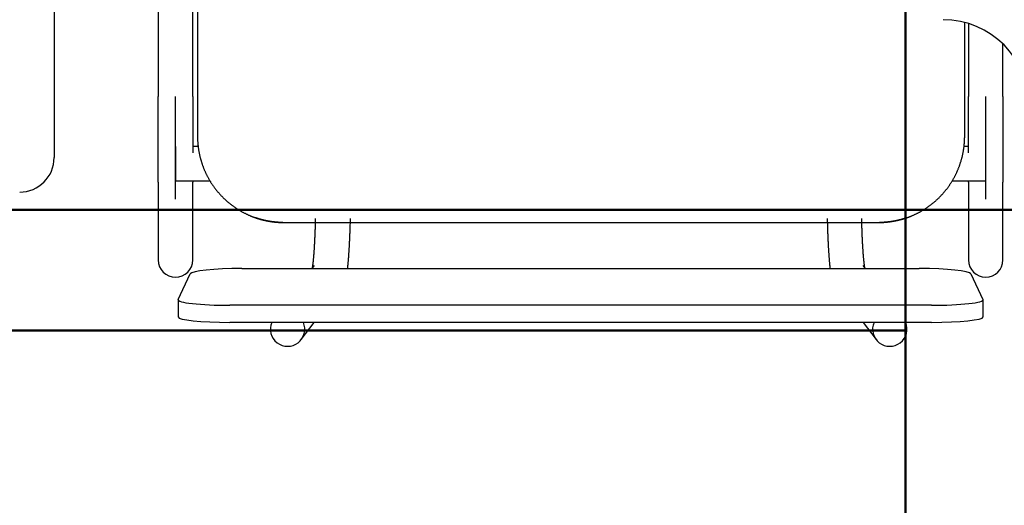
# Model space of a CAD drawing. Header units: metres. Extents: x -1 to 430, y -6 to 31.
# Tile 130 of 169: x 419.573 to 420.144, y 15.948 to 16.23. Entities that reach past the tile are written whole.
import ezdxf

# ---------------------------------------------------------------- set-up
doc = ezdxf.new("R2010")
doc.units = ezdxf.units.M
doc.linetypes.add('CONTINUA', pattern=[0])
for name, color, linetype, lineweight in [('P4 MOBLES', 7, 'CONTINUA', 25), ('P5 MOBLES', 7, 'CONTINUA', 25), ('PA MOBLES', 7, 'CONTINUA', 25)]:
    doc.layers.add(name, color=color, linetype=linetype, lineweight=lineweight)

# ---------------------------------------------------------------- blocks, each defined once
blk = doc.blocks.new('OBJETO_COMPLEJO_111')
at = {"layer": 'P4 MOBLES', "color": 202, "linetype": 'CONTINUA', "lineweight": 50, "transparency": 33554687}
blk.add_lwpolyline([(420.56787, 16.11953), (419.16669, 16.11953), (419.16669, 16.9196), (420.56787, 16.9196), (420.56787, 16.11953)], close=True, dxfattribs=at)
blk = doc.blocks.new('OBJETO_COMPLEJO_112')
at = {"layer": 'P4 MOBLES', "color": 202, "linetype": 'CONTINUA', "lineweight": 50, "transparency": 33554687}
blk.add_lwpolyline([(420.56787, 16.11953), (419.16669, 16.11953), (419.16669, 15.31946), (420.56787, 15.31946), (420.56787, 16.11953)], close=True, dxfattribs=at)
blk = doc.blocks.new('OBJETO_COMPLEJO_170')
at = {"layer": 'P5 MOBLES', "color": 202, "linetype": 'CONTINUA', "lineweight": 50, "transparency": 33554687}
blk.add_lwpolyline([(420.08642, 16.04953), (418.68524, 16.04953), (418.68524, 16.8496), (420.08642, 16.8496), (420.08642, 16.04953)], close=True, dxfattribs=at)
blk = doc.blocks.new('OBJETO_COMPLEJO_171')
at = {"layer": 'P5 MOBLES', "color": 202, "linetype": 'CONTINUA', "lineweight": 50, "transparency": 33554687}
blk.add_lwpolyline([(420.08642, 16.04953), (418.68524, 16.04953), (418.68524, 15.24946), (420.08642, 15.24946), (420.08642, 16.04953)], close=True, dxfattribs=at)

msp = doc.modelspace()

# ---------------------------------------------------------------- linework, layer by layer
at = {"layer": 'PA MOBLES', "color": 180, "transparency": 33554687}
for p, q in [((419.59259, 16.55989), (419.59259, 16.14989)), ((419.67574, 16.51223), (419.67574, 16.16223)), ((419.65297, 16.44574), (419.65297, 16.18525)), ((419.67297, 16.18525), (419.67297, 16.44574)), ((420.12074, 16.16223), (420.12074, 16.2283)), ((420.12297, 16.22767), (420.12297, 16.18525)), ((420.14297, 16.18525), (420.14297, 16.21585)), ((419.66297, 16.12568), (419.66297, 16.18525)), ((420.13297, 16.12568), (420.13297, 16.18525)), ((419.66297, 16.15637), (419.66297, 16.13637)), ((419.67609, 16.15637), (419.67297, 16.15637)), ((420.12297, 16.15637), (420.1204, 16.15637)), ((420.13297, 16.13637), (420.13297, 16.15637)), ((419.65297, 16.13555), (419.65297, 16.0905)), ((419.66297, 16.13637), (419.68295, 16.13637)), ((419.67297, 16.0905), (419.67297, 16.13555)), ((420.11353, 16.13637), (420.13297, 16.13637)), ((420.12297, 16.13555), (420.12297, 16.0905)), ((420.14297, 16.0905), (420.14297, 16.13555)), ((419.72517, 16.11223), (420.07132, 16.11223)), ((419.72517, 16.11223), (420.07132, 16.11223)), ((419.70148, 16.08552), (420.09441, 16.08552)), ((419.74345, 16.0873), (419.7421, 16.08552)), ((420.06318, 16.08552), (420.06182, 16.0873)), ((419.66452, 16.06758), (419.67152, 16.08249)), ((420.12437, 16.08249), (420.13137, 16.06758)), ((419.66448, 16.06742), (419.66448, 16.05748)), ((420.13141, 16.05748), (420.13141, 16.06742)), ((420.10141, 16.06423), (419.69448, 16.06423)), ((420.10141, 16.05429), (419.69448, 16.05429)), ((419.73593, 16.04434), (419.74349, 16.05429)), ((420.06179, 16.05429), (420.06935, 16.04434))]:
    msp.add_line(p, q, dxfattribs=at)
for points in [[(419.65297, 16.13555), (419.65297, 16.13563), (419.65297, 16.13571), (419.65297, 16.13581), (419.65297, 16.13591), (419.65297, 16.13602), (419.65297, 16.13614), (419.65297, 16.13626), (419.65297, 16.13639), (419.65297, 16.13654), (419.65297, 16.13669), (419.65297, 16.13685), (419.65297, 16.13701), (419.65297, 16.13719), (419.65297, 16.13737), (419.65297, 16.13756), (419.65297, 16.13776), (419.65297, 16.13797), (419.65297, 16.13818), (419.65297, 16.1384), (419.65297, 16.13863), (419.65297, 16.13887), (419.65297, 16.13912), (419.65297, 16.13937), (419.65297, 16.13964), (419.65297, 16.13991), (419.65297, 16.14018), (419.65297, 16.14047), (419.65297, 16.14076), (419.65297, 16.14106), (419.65297, 16.14137), (419.65297, 16.14169), (419.65297, 16.14201), (419.65297, 16.14234), (419.65297, 16.14268), (419.65297, 16.14302), (419.65297, 16.14337), (419.65297, 16.14373), (419.65297, 16.1441), (419.65297, 16.14447), (419.65297, 16.14485), (419.65297, 16.14523), (419.65297, 16.14562), (419.65297, 16.14602), (419.65297, 16.14643), (419.65297, 16.14684), (419.65297, 16.14726), (419.65297, 16.14768), (419.65297, 16.14811), (419.65297, 16.14855), (419.65297, 16.14899), (419.65297, 16.14944), (419.65297, 16.1499), (419.65297, 16.15036), (419.65297, 16.15083), (419.65297, 16.1513), (419.65297, 16.15178), (419.65297, 16.15227), (419.65297, 16.15276), (419.65297, 16.15325), (419.65297, 16.15376), (419.65297, 16.1542), (419.65297, 16.15465), (419.65297, 16.1551), (419.65297, 16.15556), (419.65297, 16.15602), (419.65297, 16.15648), (419.65297, 16.15694), (419.65297, 16.15741), (419.65297, 16.15789), (419.65297, 16.15836), (419.65297, 16.15884), (419.65297, 16.15933), (419.65297, 16.15981), (419.65297, 16.1603), (419.65297, 16.1608), (419.65297, 16.16129), (419.65297, 16.16179), (419.65297, 16.16229), (419.65297, 16.1628), (419.65297, 16.16331), (419.65297, 16.16382), (419.65297, 16.16433), (419.65297, 16.16485), (419.65297, 16.16537), (419.65297, 16.16589), (419.65297, 16.16642), (419.65297, 16.16694), (419.65297, 16.16747), (419.65297, 16.16801), (419.65297, 16.16854), (419.65297, 16.16908), (419.65297, 16.16962), (419.65297, 16.17016), (419.65297, 16.1707), (419.65297, 16.17125), (419.65297, 16.17179), (419.65297, 16.17234), (419.65297, 16.17289), (419.65297, 16.17344), (419.65297, 16.17399), (419.65297, 16.17455), (419.65297, 16.1751), (419.65297, 16.17566), (419.65297, 16.17621), (419.65297, 16.17677), (419.65297, 16.17733), (419.65297, 16.17789), (419.65297, 16.17845), (419.65297, 16.17902), (419.65297, 16.17958), (419.65297, 16.18014), (419.65297, 16.18071), (419.65297, 16.18127), (419.65297, 16.18184), (419.65297, 16.18241), (419.65297, 16.18297), (419.65297, 16.18354), (419.65297, 16.18411), (419.65297, 16.18468), (419.65297, 16.18525)], [(419.67297, 16.18525), (419.67297, 16.1846), (419.67297, 16.18395), (419.67297, 16.1833), (419.67297, 16.18265), (419.67297, 16.182), (419.67297, 16.18135), (419.67297, 16.18071), (419.67297, 16.18006), (419.67297, 16.17941), (419.67297, 16.17877), (419.67297, 16.17813), (419.67297, 16.17749), (419.67297, 16.17685), (419.67297, 16.17621), (419.67297, 16.17557), (419.67297, 16.17494), (419.67297, 16.17431), (419.67297, 16.17367), (419.67297, 16.17304), (419.67297, 16.17242), (419.67297, 16.17179), (419.67297, 16.17117), (419.67297, 16.17055), (419.67297, 16.16993), (419.67297, 16.16931), (419.67297, 16.1687), (419.67297, 16.16808), (419.67297, 16.16748), (419.67297, 16.16687), (419.67297, 16.16627), (419.67297, 16.16577), (419.67297, 16.16528), (419.67297, 16.16479), (419.67297, 16.16431), (419.67297, 16.16382), (419.67297, 16.16334), (419.67297, 16.16286), (419.67297, 16.16239), (419.67297, 16.16192), (419.67297, 16.16145), (419.67297, 16.16098), (419.67297, 16.16052), (419.67297, 16.16005), (419.67297, 16.1596), (419.67297, 16.15914), (419.67297, 16.15869), (419.67297, 16.15824), (419.67297, 16.15779), (419.67297, 16.15735), (419.67297, 16.15691), (419.67297, 16.15647), (419.67297, 16.15604), (419.67297, 16.15561), (419.67297, 16.15518), (419.67297, 16.15476), (419.67297, 16.15434), (419.67297, 16.15392), (419.67297, 16.15351), (419.67297, 16.1531), (419.67297, 16.15269)], [(420.12297, 16.15269), (420.12297, 16.15273), (420.12297, 16.15276), (420.12297, 16.1528), (420.12297, 16.15283), (420.12297, 16.15287), (420.12297, 16.1529), (420.12297, 16.15294), (420.12297, 16.15297), (420.12297, 16.15301), (420.12297, 16.15304), (420.12297, 16.15308), (420.12297, 16.15311), (420.12297, 16.15315), (420.12297, 16.15319), (420.12297, 16.15322), (420.12297, 16.15326), (420.12297, 16.15329), (420.12297, 16.15333), (420.12297, 16.15336), (420.12297, 16.1534), (420.12297, 16.15343), (420.12297, 16.15347), (420.12297, 16.15351), (420.12297, 16.15354), (420.12297, 16.15358), (420.12297, 16.15361), (420.12297, 16.15365), (420.12297, 16.15369), (420.12297, 16.15372), (420.12297, 16.15376), (420.12297, 16.1542), (420.12297, 16.15465), (420.12297, 16.1551), (420.12297, 16.15556), (420.12297, 16.15602), (420.12297, 16.15648), (420.12297, 16.15694), (420.12297, 16.15741), (420.12297, 16.15789), (420.12297, 16.15836), (420.12297, 16.15884), (420.12297, 16.15933), (420.12297, 16.15981), (420.12297, 16.1603), (420.12297, 16.1608), (420.12297, 16.16129), (420.12297, 16.16179), (420.12297, 16.16229), (420.12297, 16.1628), (420.12297, 16.16331), (420.12297, 16.16382), (420.12297, 16.16433), (420.12297, 16.16485), (420.12297, 16.16537), (420.12297, 16.16589), (420.12297, 16.16642), (420.12297, 16.16694), (420.12297, 16.16747), (420.12297, 16.16801), (420.12297, 16.16854), (420.12297, 16.16908), (420.12297, 16.16962), (420.12297, 16.17016), (420.12297, 16.1707), (420.12297, 16.17125), (420.12297, 16.17179), (420.12297, 16.17234), (420.12297, 16.17289), (420.12297, 16.17344), (420.12297, 16.17399), (420.12297, 16.17455), (420.12297, 16.1751), (420.12297, 16.17566), (420.12297, 16.17621), (420.12297, 16.17677), (420.12297, 16.17733), (420.12297, 16.17789), (420.12297, 16.17845), (420.12297, 16.17902), (420.12297, 16.17958), (420.12297, 16.18014), (420.12297, 16.18071), (420.12297, 16.18127), (420.12297, 16.18184), (420.12297, 16.18241), (420.12297, 16.18297), (420.12297, 16.18354), (420.12297, 16.18411), (420.12297, 16.18468), (420.12297, 16.18525)], [(420.14297, 16.18525), (420.14297, 16.1846), (420.14297, 16.18395), (420.14297, 16.1833), (420.14297, 16.18265), (420.14297, 16.182), (420.14297, 16.18135), (420.14297, 16.18071), (420.14297, 16.18006), (420.14297, 16.17941), (420.14297, 16.17877), (420.14297, 16.17813), (420.14297, 16.17749), (420.14297, 16.17685), (420.14297, 16.17621), (420.14297, 16.17557), (420.14297, 16.17494), (420.14297, 16.17431), (420.14297, 16.17367), (420.14297, 16.17304), (420.14297, 16.17242), (420.14297, 16.17179), (420.14297, 16.17117), (420.14297, 16.17055), (420.14297, 16.16993), (420.14297, 16.16931), (420.14297, 16.1687), (420.14297, 16.16808), (420.14297, 16.16748), (420.14297, 16.16687), (420.14297, 16.16627), (420.14297, 16.16566), (420.14297, 16.16507), (420.14297, 16.16447), (420.14297, 16.16389), (420.14297, 16.1633), (420.14297, 16.16272), (420.14297, 16.16214), (420.14297, 16.16157), (420.14297, 16.161), (420.14297, 16.16043), (420.14297, 16.15987), (420.14297, 16.15932), (420.14297, 16.15876), (420.14297, 16.15822), (420.14297, 16.15767), (420.14297, 16.15714), (420.14297, 16.1566), (420.14297, 16.15607), (420.14297, 16.15555), (420.14297, 16.15503), (420.14297, 16.15452), (420.14297, 16.15401), (420.14297, 16.1535), (420.14297, 16.15301), (420.14297, 16.15251), (420.14297, 16.15202), (420.14297, 16.15154), (420.14297, 16.15106), (420.14297, 16.15059), (420.14297, 16.15013), (420.14297, 16.14972), (420.14297, 16.14932), (420.14297, 16.14893), (420.14297, 16.14854), (420.14297, 16.14816), (420.14297, 16.14778), (420.14297, 16.14741), (420.14297, 16.14704), (420.14297, 16.14668), (420.14297, 16.14632), (420.14297, 16.14596), (420.14297, 16.14562), (420.14297, 16.14527), (420.14297, 16.14493), (420.14297, 16.1446), (420.14297, 16.14427), (420.14297, 16.14395), (420.14297, 16.14363), (420.14297, 16.14332), (420.14297, 16.14302), (420.14297, 16.14272), (420.14297, 16.14242), (420.14297, 16.14213), (420.14297, 16.14184), (420.14297, 16.14157), (420.14297, 16.14129), (420.14297, 16.14102), (420.14297, 16.14076), (420.14297, 16.14051), (420.14297, 16.14025), (420.14297, 16.14001), (420.14297, 16.13977), (420.14297, 16.13954), (420.14297, 16.13931), (420.14297, 16.13909), (420.14297, 16.13887), (420.14297, 16.13866), (420.14297, 16.13846), (420.14297, 16.13826), (420.14297, 16.13807), (420.14297, 16.13789), (420.14297, 16.13771), (420.14297, 16.13754), (420.14297, 16.13737), (420.14297, 16.13721), (420.14297, 16.13705), (420.14297, 16.13691), (420.14297, 16.13676), (420.14297, 16.13663), (420.14297, 16.1365), (420.14297, 16.13638), (420.14297, 16.13626), (420.14297, 16.13615), (420.14297, 16.13605), (420.14297, 16.13595), (420.14297, 16.13586), (420.14297, 16.13577), (420.14297, 16.13569), (420.14297, 16.13562), (420.14297, 16.13555)], [(419.67574, 16.16223), (419.67574, 16.16192), (419.67575, 16.1616), (419.67575, 16.16129), (419.67576, 16.16097), (419.67577, 16.16065), (419.67578, 16.16033), (419.67579, 16.16002), (419.67581, 16.1597), (419.67582, 16.15938), (419.67584, 16.15906), (419.67587, 16.15874), (419.67589, 16.15842), (419.67591, 16.1581), (419.67594, 16.15778), (419.67597, 16.15745), (419.676, 16.15713), (419.67604, 16.15681), (419.67607, 16.15649), (419.67611, 16.15616), (419.67615, 16.15584), (419.6762, 16.15552), (419.67624, 16.1552), (419.67629, 16.15487), (419.67634, 16.15455), (419.67639, 16.15423), (419.67644, 16.1539), (419.6765, 16.15358), (419.67655, 16.15326), (419.67661, 16.15293), (419.67668, 16.15261), (419.67674, 16.15229), (419.67681, 16.15196), (419.67688, 16.15164), (419.67695, 16.15132), (419.67702, 16.151), (419.6771, 16.15067), (419.67717, 16.15035), (419.67725, 16.15003), (419.67734, 16.14971), (419.67742, 16.14939), (419.67751, 16.14907), (419.6776, 16.14875), (419.67769, 16.14843), (419.67778, 16.14811), (419.67787, 16.14779), (419.67797, 16.14747), (419.67807, 16.14715), (419.67817, 16.14684), (419.67828, 16.14652), (419.67838, 16.1462), (419.67849, 16.14589), (419.6786, 16.14557), (419.67871, 16.14526), (419.67883, 16.14495), (419.67894, 16.14463), (419.67906, 16.14432), (419.67918, 16.14401), (419.6793, 16.1437), (419.67943, 16.14339), (419.67955, 16.14308), (419.67968, 16.14277), (419.67981, 16.14247), (419.67995, 16.14216), (419.68008, 16.14186), (419.68022, 16.14155), (419.68036, 16.14125), (419.6805, 16.14095), (419.68064, 16.14065), (419.68079, 16.14035), (419.68093, 16.14005), (419.68108, 16.13975), (419.68123, 16.13945), (419.68139, 16.13916), (419.68154, 16.13886), (419.6817, 16.13857), (419.68186, 16.13827), (419.68202, 16.13798), (419.68218, 16.13769), (419.68234, 16.1374), (419.68251, 16.13712), (419.68268, 16.13683), (419.68285, 16.13654), (419.68302, 16.13626), (419.68319, 16.13598), (419.68336, 16.1357), (419.68354, 16.13542), (419.68372, 16.13514), (419.6839, 16.13486), (419.68408, 16.13459), (419.68426, 16.13431), (419.68445, 16.13404), (419.68463, 16.13377), (419.68482, 16.1335), (419.68501, 16.13323), (419.6852, 16.13297), (419.68539, 16.1327), (419.68559, 16.13244), (419.68578, 16.13218), (419.68598, 16.13192), (419.68618, 16.13166), (419.68638, 16.1314), (419.68658, 16.13115), (419.68678, 16.13089), (419.68699, 16.13064), (419.68719, 16.13039), (419.6874, 16.13014), (419.68761, 16.12989), (419.68782, 16.12965), (419.68803, 16.12941), (419.68824, 16.12916), (419.68845, 16.12892), (419.68867, 16.12869), (419.68888, 16.12845), (419.6891, 16.12822), (419.68931, 16.12798), (419.68953, 16.12775), (419.68975, 16.12752), (419.68997, 16.1273), (419.69019, 16.12707), (419.69041, 16.12685), (419.69064, 16.12663), (419.69086, 16.12641), (419.69109, 16.12619), (419.69132, 16.12597), (419.69155, 16.12575), (419.69178, 16.12554), (419.69201, 16.12532), (419.69225, 16.12511), (419.69248, 16.1249), (419.69272, 16.12469), (419.69296, 16.12448), (419.69321, 16.12427), (419.69345, 16.12406), (419.6937, 16.12385), (419.69395, 16.12365), (419.6942, 16.12344), (419.69445, 16.12324), (419.6947, 16.12304), (419.69495, 16.12284), (419.69521, 16.12264), (419.69547, 16.12244), (419.69573, 16.12224), (419.69599, 16.12205), (419.69625, 16.12185), (419.69652, 16.12166), (419.69678, 16.12147), (419.69705, 16.12128), (419.69732, 16.1211), (419.69759, 16.12091), (419.69786, 16.12073), (419.69813, 16.12054), (419.69841, 16.12036), (419.69869, 16.12018), (419.69896, 16.12001), (419.69924, 16.11983), (419.69952, 16.11966), (419.69981, 16.11949), (419.70009, 16.11931), (419.70037, 16.11915), (419.70066, 16.11898), (419.70095, 16.11881), (419.70123, 16.11865), (419.70152, 16.11849), (419.70182, 16.11833), (419.70211, 16.11817), (419.7024, 16.11802), (419.70269, 16.11786), (419.70299, 16.11771), (419.70329, 16.11756), (419.70358, 16.11741), (419.70388, 16.11726), (419.70418, 16.11712), (419.70448, 16.11698), (419.70479, 16.11684), (419.70509, 16.1167), (419.70539, 16.11656), (419.7057, 16.11643), (419.706, 16.11629), (419.70631, 16.11616), (419.70662, 16.11603), (419.70671, 16.116), (419.7068, 16.11596), (419.70689, 16.11592), (419.70698, 16.11588), (419.70707, 16.11585), (419.70716, 16.11581), (419.70726, 16.11577), (419.70735, 16.11574), (419.70744, 16.1157), (419.70753, 16.11567), (419.70762, 16.11563), (419.70771, 16.11559), (419.70781, 16.11556), (419.7079, 16.11552), (419.70799, 16.11549), (419.70808, 16.11545), (419.70817, 16.11542), (419.70827, 16.11538), (419.70836, 16.11535), (419.70845, 16.11532), (419.70854, 16.11528), (419.70864, 16.11525), (419.70873, 16.11521), (419.70882, 16.11518), (419.70891, 16.11515), (419.70901, 16.11512), (419.7091, 16.11508), (419.70919, 16.11505), (419.70929, 16.11502), (419.70938, 16.11498)], [(420.0871, 16.11498), (420.0872, 16.11502), (420.08729, 16.11505), (420.08738, 16.11508), (420.08748, 16.11512), (420.08757, 16.11515), (420.08766, 16.11518), (420.08775, 16.11521), (420.08785, 16.11525), (420.08794, 16.11528), (420.08803, 16.11532), (420.08812, 16.11535), (420.08822, 16.11538), (420.08831, 16.11542), (420.0884, 16.11545), (420.08849, 16.11549), (420.08859, 16.11552), (420.08868, 16.11556), (420.08877, 16.11559), (420.08886, 16.11563), (420.08895, 16.11567), (420.08905, 16.1157), (420.08914, 16.11574), (420.08923, 16.11577), (420.08932, 16.11581), (420.08941, 16.11585), (420.0895, 16.11588), (420.08959, 16.11592), (420.08969, 16.11596), (420.08978, 16.116), (420.08987, 16.11603), (420.09018, 16.11616), (420.09048, 16.11629), (420.09079, 16.11643), (420.09109, 16.11656), (420.0914, 16.1167), (420.0917, 16.11684), (420.092, 16.11698), (420.0923, 16.11712), (420.0926, 16.11726), (420.0929, 16.11741), (420.0932, 16.11756), (420.09349, 16.11771), (420.09379, 16.11786), (420.09408, 16.11802), (420.09438, 16.11817), (420.09467, 16.11833), (420.09496, 16.11849), (420.09525, 16.11865), (420.09554, 16.11881), (420.09582, 16.11898), (420.09611, 16.11915), (420.0964, 16.11931), (420.09668, 16.11949), (420.09696, 16.11966), (420.09724, 16.11983), (420.09752, 16.12001), (420.0978, 16.12018), (420.09807, 16.12036), (420.09835, 16.12054), (420.09862, 16.12073), (420.09889, 16.12091), (420.09917, 16.1211), (420.09943, 16.12128), (420.0997, 16.12147), (420.09997, 16.12166), (420.10023, 16.12185), (420.10049, 16.12205), (420.10076, 16.12224), (420.10102, 16.12244), (420.10127, 16.12264), (420.10153, 16.12284), (420.10178, 16.12304), (420.10204, 16.12324), (420.10229, 16.12344), (420.10254, 16.12365), (420.10279, 16.12385), (420.10303, 16.12406), (420.10328, 16.12427), (420.10352, 16.12448), (420.10376, 16.12469), (420.104, 16.1249), (420.10424, 16.12511), (420.10447, 16.12532), (420.10471, 16.12554), (420.10494, 16.12575), (420.10517, 16.12597), (420.1054, 16.12619), (420.10562, 16.12641), (420.10585, 16.12663), (420.10607, 16.12685), (420.10629, 16.12707), (420.10651, 16.1273), (420.10673, 16.12752), (420.10695, 16.12775), (420.10717, 16.12798), (420.10739, 16.12822), (420.1076, 16.12845), (420.10782, 16.12869), (420.10803, 16.12892), (420.10825, 16.12916), (420.10846, 16.12941), (420.10867, 16.12965), (420.10888, 16.12989), (420.10908, 16.13014), (420.10929, 16.13039), (420.1095, 16.13064), (420.1097, 16.13089), (420.1099, 16.13115), (420.1101, 16.1314), (420.1103, 16.13166), (420.1105, 16.13192), (420.1107, 16.13218), (420.1109, 16.13244), (420.11109, 16.1327), (420.11128, 16.13297), (420.11147, 16.13323), (420.11166, 16.1335), (420.11185, 16.13377), (420.11204, 16.13404), (420.11222, 16.13431), (420.1124, 16.13459), (420.11259, 16.13486), (420.11277, 16.13514), (420.11294, 16.13542), (420.11312, 16.1357), (420.1133, 16.13598), (420.11347, 16.13626), (420.11364, 16.13654), (420.11381, 16.13683), (420.11398, 16.13712), (420.11414, 16.1374), (420.11431, 16.13769), (420.11447, 16.13798), (420.11463, 16.13827), (420.11479, 16.13857), (420.11494, 16.13886), (420.1151, 16.13916), (420.11525, 16.13945), (420.1154, 16.13975), (420.11555, 16.14005), (420.1157, 16.14035), (420.11584, 16.14065), (420.11599, 16.14095), (420.11613, 16.14125), (420.11627, 16.14155), (420.1164, 16.14186), (420.11654, 16.14216), (420.11667, 16.14247), (420.1168, 16.14277), (420.11693, 16.14308), (420.11706, 16.14339), (420.11718, 16.1437), (420.1173, 16.14401), (420.11742, 16.14432), (420.11754, 16.14463), (420.11766, 16.14495), (420.11777, 16.14526), (420.11789, 16.14557), (420.118, 16.14589), (420.1181, 16.1462), (420.11821, 16.14652), (420.11831, 16.14684), (420.11841, 16.14715), (420.11851, 16.14747), (420.11861, 16.14779), (420.11871, 16.14811), (420.1188, 16.14843), (420.11889, 16.14875), (420.11898, 16.14907), (420.11906, 16.14939), (420.11915, 16.14971), (420.11923, 16.15003), (420.11931, 16.15035), (420.11939, 16.15067), (420.11946, 16.151), (420.11954, 16.15132), (420.11961, 16.15164), (420.11968, 16.15196), (420.11974, 16.15229), (420.11981, 16.15261), (420.11987, 16.15293), (420.11993, 16.15326), (420.11999, 16.15358), (420.12004, 16.1539), (420.1201, 16.15423), (420.12015, 16.15455), (420.1202, 16.15487), (420.12024, 16.1552), (420.12029, 16.15552), (420.12033, 16.15584), (420.12037, 16.15616), (420.12041, 16.15649), (420.12045, 16.15681), (420.12048, 16.15713), (420.12051, 16.15745), (420.12054, 16.15778), (420.12057, 16.1581), (420.1206, 16.15842), (420.12062, 16.15874), (420.12064, 16.15906), (420.12066, 16.15938), (420.12068, 16.1597), (420.12069, 16.16002), (420.12071, 16.16033), (420.12072, 16.16065), (420.12073, 16.16097), (420.12073, 16.16129), (420.12074, 16.1616), (420.12074, 16.16192), (420.12074, 16.16223)], [(419.67297, 16.13637), (419.67297, 16.13633), (419.67297, 16.1363), (419.67297, 16.13626), (419.67297, 16.13623), (419.67297, 16.1362), (419.67297, 16.13616), (419.67297, 16.13613), (419.67297, 16.1361), (419.67297, 16.13607), (419.67297, 16.13604), (419.67297, 16.13601), (419.67297, 16.13598), (419.67297, 16.13595), (419.67297, 16.13592), (419.67297, 16.1359), (419.67297, 16.13587), (419.67297, 16.13584), (419.67297, 16.13582), (419.67297, 16.13579), (419.67297, 16.13577), (419.67297, 16.13574), (419.67297, 16.13572), (419.67297, 16.1357), (419.67297, 16.13568), (419.67297, 16.13565), (419.67297, 16.13563), (419.67297, 16.13561), (419.67297, 16.13559), (419.67297, 16.13557), (419.67297, 16.13555)], [(420.12297, 16.13555), (420.12297, 16.13557), (420.12297, 16.13559), (420.12297, 16.13561), (420.12297, 16.13563), (420.12297, 16.13565), (420.12297, 16.13568), (420.12297, 16.1357), (420.12297, 16.13572), (420.12297, 16.13574), (420.12297, 16.13577), (420.12297, 16.13579), (420.12297, 16.13582), (420.12297, 16.13584), (420.12297, 16.13587), (420.12297, 16.1359), (420.12297, 16.13592), (420.12297, 16.13595), (420.12297, 16.13598), (420.12297, 16.13601), (420.12297, 16.13604), (420.12297, 16.13607), (420.12297, 16.1361), (420.12297, 16.13613), (420.12297, 16.13616), (420.12297, 16.1362), (420.12297, 16.13623), (420.12297, 16.13626), (420.12297, 16.1363), (420.12297, 16.13633), (420.12297, 16.13637)], [(419.70938, 16.11498), (419.7094, 16.11498), (419.70943, 16.11497), (419.70945, 16.11496), (419.70948, 16.11495), (419.7095, 16.11494), (419.70953, 16.11493), (419.70955, 16.11492), (419.70958, 16.11492), (419.7096, 16.11491), (419.70963, 16.1149), (419.70965, 16.11489), (419.70968, 16.11488), (419.7097, 16.11487), (419.70973, 16.11487), (419.70975, 16.11486), (419.70978, 16.11485), (419.7098, 16.11484), (419.70983, 16.11483), (419.70985, 16.11482), (419.70988, 16.11482), (419.7099, 16.11481), (419.70992, 16.1148), (419.70995, 16.11479), (419.70997, 16.11478), (419.71, 16.11477), (419.71002, 16.11477), (419.71005, 16.11476), (419.71007, 16.11475), (419.7101, 16.11474), (419.71012, 16.11473), (419.71027, 16.11468), (419.71043, 16.11463), (419.71058, 16.11459), (419.71074, 16.11454), (419.7109, 16.11449), (419.71106, 16.11444), (419.71122, 16.11439), (419.71138, 16.11434), (419.71154, 16.11429), (419.7117, 16.11425), (419.71186, 16.1142), (419.71202, 16.11415), (419.71219, 16.1141), (419.71235, 16.11406), (419.71252, 16.11401), (419.71268, 16.11397), (419.71285, 16.11392), (419.71302, 16.11388), (419.71318, 16.11384), (419.71335, 16.11379), (419.71352, 16.11375), (419.71369, 16.11371), (419.71386, 16.11366), (419.71403, 16.11362), (419.7142, 16.11358), (419.71437, 16.11354), (419.71454, 16.1135), (419.71471, 16.11346), (419.71488, 16.11343), (419.71505, 16.11339), (419.71522, 16.11335), (419.71539, 16.11332), (419.71556, 16.11328), (419.71573, 16.11324), (419.7159, 16.11321), (419.71607, 16.11318), (419.71624, 16.11314), (419.71641, 16.11311), (419.71658, 16.11308), (419.71675, 16.11305), (419.71692, 16.11302), (419.71709, 16.11299), (419.71726, 16.11296), (419.71743, 16.11293), (419.7176, 16.1129), (419.71776, 16.11287), (419.71793, 16.11285), (419.7181, 16.11282), (419.71826, 16.11279), (419.71843, 16.11277), (419.71859, 16.11275), (419.71876, 16.11272), (419.71892, 16.1127), (419.71908, 16.11268), (419.71924, 16.11266), (419.71941, 16.11263), (419.71957, 16.11261), (419.71972, 16.1126), (419.71988, 16.11258), (419.72004, 16.11256), (419.72017, 16.11254), (419.7203, 16.11253), (419.72043, 16.11252), (419.72056, 16.1125), (419.72069, 16.11249), (419.72082, 16.11248), (419.72096, 16.11246), (419.7211, 16.11245), (419.72123, 16.11244), (419.72137, 16.11243), (419.72151, 16.11241), (419.72165, 16.1124), (419.72178, 16.11239), (419.72192, 16.11238), (419.72206, 16.11237), (419.7222, 16.11236), (419.72234, 16.11235), (419.72248, 16.11234), (419.72262, 16.11233), (419.72275, 16.11232), (419.72289, 16.11231), (419.72303, 16.11231), (419.72316, 16.1123), (419.7233, 16.11229), (419.72343, 16.11229), (419.72356, 16.11228), (419.7237, 16.11227), (419.72383, 16.11227), (419.72395, 16.11226), (419.72408, 16.11226), (419.7241, 16.11226), (419.72411, 16.11226), (419.72413, 16.11226), (419.72414, 16.11226), (419.72416, 16.11226), (419.72417, 16.11226), (419.72419, 16.11226), (419.7242, 16.11226), (419.72422, 16.11225), (419.72423, 16.11225), (419.72425, 16.11225), (419.72426, 16.11225), (419.72428, 16.11225), (419.72429, 16.11225), (419.72431, 16.11225), (419.72433, 16.11225), (419.72434, 16.11225), (419.72436, 16.11225), (419.72437, 16.11225), (419.72439, 16.11225), (419.72441, 16.11225), (419.72442, 16.11225), (419.72444, 16.11225), (419.72445, 16.11225), (419.72447, 16.11225), (419.72449, 16.11225), (419.7245, 16.11225), (419.72452, 16.11225), (419.72453, 16.11225), (419.72455, 16.11225), (419.72457, 16.11225), (419.72458, 16.11225), (419.7246, 16.11224), (419.72461, 16.11224), (419.72463, 16.11224), (419.72465, 16.11224), (419.72466, 16.11224), (419.72468, 16.11224), (419.72469, 16.11224), (419.72471, 16.11224), (419.72473, 16.11224), (419.72474, 16.11224), (419.72476, 16.11224), (419.72477, 16.11224), (419.72479, 16.11224), (419.7248, 16.11224), (419.72482, 16.11224), (419.72483, 16.11224), (419.72485, 16.11224), (419.72486, 16.11224), (419.72488, 16.11224), (419.7249, 16.11224), (419.72491, 16.11224), (419.72493, 16.11224), (419.72494, 16.11224), (419.72495, 16.11224), (419.72497, 16.11224), (419.72498, 16.11224), (419.725, 16.11224), (419.72501, 16.11224), (419.72502, 16.11224), (419.72502, 16.11224), (419.72503, 16.11224), (419.72503, 16.11224), (419.72503, 16.11224), (419.72504, 16.11224), (419.72504, 16.11224), (419.72505, 16.11224), (419.72505, 16.11224), (419.72506, 16.11224), (419.72506, 16.11224), (419.72507, 16.11224), (419.72507, 16.11224), (419.72508, 16.11224), (419.72508, 16.11224), (419.72509, 16.11224), (419.72509, 16.11224), (419.7251, 16.11224), (419.7251, 16.11224), (419.7251, 16.11224), (419.72511, 16.11224), (419.72511, 16.11224), (419.72512, 16.11223), (419.72512, 16.11223), (419.72513, 16.11223), (419.72513, 16.11223), (419.72513, 16.11223), (419.72514, 16.11223), (419.72514, 16.11223), (419.72517, 16.11223)], [(419.7109, 16.11448), (419.71085, 16.1145), (419.7108, 16.11452), (419.71075, 16.11453), (419.7107, 16.11455), (419.71065, 16.11456), (419.7106, 16.11458), (419.71055, 16.1146), (419.7105, 16.11461), (419.71044, 16.11463), (419.71039, 16.11465), (419.71034, 16.11466), (419.71029, 16.11468), (419.71024, 16.1147), (419.71019, 16.11471), (419.71014, 16.11473), (419.71009, 16.11475), (419.71004, 16.11476), (419.70999, 16.11478), (419.70994, 16.1148), (419.70989, 16.11481), (419.70983, 16.11483), (419.70978, 16.11485), (419.70973, 16.11486), (419.70968, 16.11488), (419.70963, 16.1149), (419.70958, 16.11492), (419.70953, 16.11493), (419.70948, 16.11495), (419.70943, 16.11497), (419.70938, 16.11498)], [(419.72514, 16.11223), (419.72514, 16.11223), (419.72514, 16.11223), (419.72513, 16.11223), (419.72513, 16.11223), (419.72513, 16.11223), (419.72512, 16.11223), (419.72512, 16.11223), (419.72511, 16.11224), (419.72511, 16.11224), (419.7251, 16.11224), (419.7251, 16.11224), (419.7251, 16.11224), (419.72509, 16.11224), (419.72509, 16.11224), (419.72508, 16.11224), (419.72508, 16.11224), (419.72507, 16.11224), (419.72507, 16.11224), (419.72506, 16.11224), (419.72506, 16.11224), (419.72505, 16.11224), (419.72505, 16.11224), (419.72504, 16.11224), (419.72504, 16.11224), (419.72503, 16.11224), (419.72503, 16.11224), (419.72503, 16.11224), (419.72502, 16.11224), (419.72502, 16.11224), (419.72501, 16.11224), (419.725, 16.11224), (419.72498, 16.11224), (419.72497, 16.11224), (419.72495, 16.11224), (419.72494, 16.11224), (419.72493, 16.11224), (419.72491, 16.11224), (419.7249, 16.11224), (419.72488, 16.11224), (419.72486, 16.11224), (419.72485, 16.11224), (419.72483, 16.11224), (419.72482, 16.11224), (419.7248, 16.11224), (419.72479, 16.11224), (419.72477, 16.11224), (419.72476, 16.11224), (419.72474, 16.11224), (419.72473, 16.11224), (419.72471, 16.11224), (419.72469, 16.11224), (419.72468, 16.11224), (419.72466, 16.11224), (419.72465, 16.11224), (419.72463, 16.11224), (419.72461, 16.11224), (419.7246, 16.11224), (419.72458, 16.11225), (419.72457, 16.11225), (419.72455, 16.11225), (419.72453, 16.11225), (419.72452, 16.11225), (419.7245, 16.11225), (419.72449, 16.11225), (419.72447, 16.11225), (419.72445, 16.11225), (419.72444, 16.11225), (419.72442, 16.11225), (419.72441, 16.11225), (419.72439, 16.11225), (419.72437, 16.11225), (419.72436, 16.11225), (419.72434, 16.11225), (419.72433, 16.11225), (419.72431, 16.11225), (419.72429, 16.11225), (419.72428, 16.11225), (419.72426, 16.11225), (419.72425, 16.11225), (419.72423, 16.11225), (419.72422, 16.11225), (419.7242, 16.11226), (419.72419, 16.11226), (419.72417, 16.11226), (419.72416, 16.11226), (419.72414, 16.11226), (419.72413, 16.11226), (419.72411, 16.11226), (419.7241, 16.11226), (419.72408, 16.11226), (419.72395, 16.11226), (419.72383, 16.11227), (419.7237, 16.11227), (419.72356, 16.11228), (419.72343, 16.11229), (419.7233, 16.11229), (419.72316, 16.1123), (419.72303, 16.11231), (419.72289, 16.11231), (419.72275, 16.11232), (419.72262, 16.11233), (419.72248, 16.11234), (419.72234, 16.11235), (419.7222, 16.11236), (419.72206, 16.11237), (419.72192, 16.11238), (419.72178, 16.11239), (419.72165, 16.1124), (419.72151, 16.11241), (419.72137, 16.11243), (419.72123, 16.11244), (419.7211, 16.11245), (419.72096, 16.11246), (419.72082, 16.11248), (419.72069, 16.11249), (419.72056, 16.1125), (419.72043, 16.11252), (419.7203, 16.11253), (419.72017, 16.11254), (419.72004, 16.11256), (419.71988, 16.11258), (419.71972, 16.1126), (419.71957, 16.11261), (419.71941, 16.11263), (419.71924, 16.11266), (419.71908, 16.11268), (419.71892, 16.1127), (419.71876, 16.11272), (419.71859, 16.11275), (419.71843, 16.11277), (419.71826, 16.11279), (419.7181, 16.11282), (419.71793, 16.11285), (419.71776, 16.11287), (419.7176, 16.1129), (419.71743, 16.11293), (419.71726, 16.11296), (419.71709, 16.11299), (419.71692, 16.11302), (419.71675, 16.11305), (419.71658, 16.11308), (419.71641, 16.11311), (419.71624, 16.11314), (419.71607, 16.11318), (419.7159, 16.11321), (419.71573, 16.11324), (419.71556, 16.11328), (419.71539, 16.11332), (419.71522, 16.11335), (419.71505, 16.11339), (419.71491, 16.11342), (419.71476, 16.11345), (419.71462, 16.11348), (419.71448, 16.11352), (419.71434, 16.11355), (419.7142, 16.11358), (419.71406, 16.11362), (419.71392, 16.11365), (419.71378, 16.11369), (419.71363, 16.11372), (419.71349, 16.11376), (419.71335, 16.11379), (419.71321, 16.11383), (419.71308, 16.11386), (419.71294, 16.1139), (419.7128, 16.11394), (419.71266, 16.11397), (419.71252, 16.11401), (419.71238, 16.11405), (419.71225, 16.11409), (419.71211, 16.11413), (419.71197, 16.11417), (419.71184, 16.1142), (419.7117, 16.11424), (419.71157, 16.11428), (419.71143, 16.11432), (419.7113, 16.11436), (419.71117, 16.1144), (419.71103, 16.11444), (419.7109, 16.11448)], [(419.74244, 16.08597), (419.74245, 16.08603), (419.74246, 16.08609), (419.74247, 16.08615), (419.74248, 16.08621), (419.74249, 16.08627), (419.7425, 16.08633), (419.74251, 16.0864), (419.74253, 16.08647), (419.74254, 16.08654), (419.74255, 16.08661), (419.74256, 16.08668), (419.74257, 16.08676), (419.74258, 16.08683), (419.74259, 16.08691), (419.74261, 16.08699), (419.74262, 16.08708), (419.74263, 16.08716), (419.74264, 16.08725), (419.74265, 16.08734), (419.74267, 16.08743), (419.74268, 16.08752), (419.74269, 16.08761), (419.74271, 16.08771), (419.74272, 16.08781), (419.74273, 16.08791), (419.74274, 16.08801), (419.74276, 16.08811), (419.74277, 16.08822), (419.74278, 16.08833), (419.7428, 16.08844), (419.74282, 16.08865), (419.74285, 16.08887), (419.74287, 16.0891), (419.7429, 16.08933), (419.74293, 16.08957), (419.74295, 16.08981), (419.74298, 16.09007), (419.74301, 16.09033), (419.74303, 16.09059), (419.74306, 16.09087), (419.74309, 16.09115), (419.74311, 16.09143), (419.74314, 16.09172), (419.74317, 16.09202), (419.74319, 16.09233), (419.74322, 16.09264), (419.74325, 16.09296), (419.74327, 16.09329), (419.7433, 16.09362), (419.74332, 16.09396), (419.74335, 16.09431), (419.74338, 16.09466), (419.7434, 16.09502), (419.74343, 16.09539), (419.74346, 16.09576), (419.74348, 16.09615), (419.74351, 16.09653), (419.74353, 16.09693), (419.74356, 16.09733), (419.74359, 16.09774), (419.74361, 16.09818), (419.74364, 16.09863), (419.74366, 16.09908), (419.74369, 16.09954), (419.74372, 16.1), (419.74374, 16.10047), (419.74377, 16.10095), (419.74379, 16.10143), (419.74381, 16.10191), (419.74384, 16.1024), (419.74386, 16.10289), (419.74388, 16.10338), (419.74391, 16.10389), (419.74393, 16.10439), (419.74395, 16.1049), (419.74397, 16.10542), (419.74399, 16.10593), (419.74401, 16.10646), (419.74403, 16.10698), (419.74405, 16.10751), (419.74407, 16.10805), (419.74409, 16.10858), (419.74411, 16.10912), (419.74412, 16.10967), (419.74414, 16.11022), (419.74416, 16.11077), (419.74418, 16.11133), (419.74419, 16.11189), (419.74421, 16.11245), (419.74422, 16.11301), (419.74422, 16.11306), (419.74422, 16.11311), (419.74423, 16.11316), (419.74423, 16.11321), (419.74423, 16.11326), (419.74423, 16.11331), (419.74423, 16.11335), (419.74423, 16.1134), (419.74423, 16.11345), (419.74423, 16.1135), (419.74424, 16.11355), (419.74424, 16.1136), (419.74424, 16.11365), (419.74424, 16.1137), (419.74424, 16.11375), (419.74424, 16.1138), (419.74424, 16.11384), (419.74424, 16.11389), (419.74425, 16.11394), (419.74425, 16.11399), (419.74425, 16.11404), (419.74425, 16.11409), (419.74425, 16.11414), (419.74425, 16.11419), (419.74425, 16.11424), (419.74425, 16.11429), (419.74425, 16.11434), (419.74426, 16.11439), (419.74426, 16.11444), (419.74426, 16.11448)], [(419.76426, 16.11448), (419.76426, 16.11439), (419.76426, 16.11429), (419.76426, 16.11419), (419.76425, 16.11409), (419.76425, 16.11399), (419.76425, 16.1139), (419.76425, 16.1138), (419.76425, 16.1137), (419.76424, 16.1136), (419.76424, 16.11351), (419.76424, 16.11341), (419.76424, 16.11331), (419.76423, 16.11321), (419.76423, 16.11312), (419.76423, 16.11302), (419.76423, 16.11292), (419.76422, 16.11282), (419.76422, 16.11273), (419.76422, 16.11263), (419.76422, 16.11253), (419.76421, 16.11244), (419.76421, 16.11234), (419.76421, 16.11224), (419.76421, 16.11215), (419.7642, 16.11205), (419.7642, 16.11195), (419.7642, 16.11186), (419.7642, 16.11176), (419.76419, 16.11166), (419.76419, 16.11157), (419.76417, 16.11094), (419.76415, 16.11033), (419.76414, 16.10971), (419.76412, 16.1091), (419.7641, 16.1085), (419.76408, 16.10789), (419.76406, 16.1073), (419.76403, 16.1067), (419.76401, 16.10611), (419.76399, 16.10553), (419.76397, 16.10495), (419.76394, 16.10437), (419.76392, 16.1038), (419.7639, 16.10323), (419.76387, 16.10267), (419.76385, 16.10211), (419.76382, 16.10156), (419.76379, 16.10101), (419.76377, 16.10047), (419.76374, 16.09993), (419.76371, 16.0994), (419.76368, 16.09887), (419.76365, 16.09834), (419.76363, 16.09783), (419.7636, 16.09731), (419.76357, 16.0968), (419.76353, 16.0963), (419.7635, 16.0958), (419.76347, 16.09531), (419.76344, 16.09482), (419.76341, 16.09442), (419.76339, 16.09403), (419.76336, 16.09365), (419.76333, 16.09327), (419.7633, 16.0929), (419.76328, 16.09253), (419.76325, 16.09217), (419.76323, 16.09182), (419.7632, 16.09148), (419.76317, 16.09114), (419.76315, 16.0908), (419.76312, 16.09048), (419.76309, 16.09016), (419.76307, 16.08984), (419.76304, 16.08953), (419.76302, 16.08923), (419.76299, 16.08893), (419.76296, 16.08864), (419.76294, 16.08835), (419.76291, 16.08807), (419.76288, 16.0878), (419.76286, 16.08753), (419.76283, 16.08726), (419.7628, 16.087), (419.76278, 16.08674), (419.76275, 16.08649), (419.76272, 16.08625), (419.7627, 16.08601), (419.76267, 16.08577), (419.76264, 16.08554)], [(420.04101, 16.11448), (420.04101, 16.11439), (420.04102, 16.11429), (420.04102, 16.11419), (420.04102, 16.11409), (420.04102, 16.11399), (420.04103, 16.1139), (420.04103, 16.1138), (420.04103, 16.1137), (420.04103, 16.1136), (420.04104, 16.11351), (420.04104, 16.11341), (420.04104, 16.11331), (420.04104, 16.11321), (420.04105, 16.11312), (420.04105, 16.11302), (420.04105, 16.11292), (420.04105, 16.11282), (420.04106, 16.11273), (420.04106, 16.11263), (420.04106, 16.11253), (420.04106, 16.11244), (420.04107, 16.11234), (420.04107, 16.11224), (420.04107, 16.11215), (420.04107, 16.11205), (420.04108, 16.11195), (420.04108, 16.11186), (420.04108, 16.11176), (420.04108, 16.11166), (420.04109, 16.11157), (420.0411, 16.11094), (420.04112, 16.11033), (420.04114, 16.10971), (420.04116, 16.1091), (420.04118, 16.1085), (420.0412, 16.10789), (420.04122, 16.1073), (420.04124, 16.1067), (420.04126, 16.10611), (420.04129, 16.10553), (420.04131, 16.10495), (420.04133, 16.10437), (420.04136, 16.1038), (420.04138, 16.10323), (420.0414, 16.10267), (420.04143, 16.10211), (420.04146, 16.10156), (420.04148, 16.10101), (420.04151, 16.10047), (420.04154, 16.09993), (420.04156, 16.0994), (420.04159, 16.09887), (420.04162, 16.09834), (420.04165, 16.09783), (420.04168, 16.09731), (420.04171, 16.0968), (420.04174, 16.0963), (420.04177, 16.0958), (420.0418, 16.09531), (420.04184, 16.09482), (420.04186, 16.09442), (420.04189, 16.09403), (420.04192, 16.09365), (420.04194, 16.09327), (420.04197, 16.0929), (420.042, 16.09253), (420.04202, 16.09217), (420.04205, 16.09182), (420.04208, 16.09148), (420.0421, 16.09114), (420.04213, 16.0908), (420.04216, 16.09048), (420.04218, 16.09016), (420.04221, 16.08984), (420.04223, 16.08953), (420.04226, 16.08923), (420.04229, 16.08893), (420.04231, 16.08864), (420.04234, 16.08835), (420.04237, 16.08807), (420.04239, 16.0878), (420.04242, 16.08753), (420.04245, 16.08726), (420.04247, 16.087), (420.0425, 16.08674), (420.04253, 16.08649), (420.04255, 16.08625), (420.04258, 16.08601), (420.04261, 16.08577), (420.04264, 16.08554)], [(420.06283, 16.08597), (420.06282, 16.08603), (420.06281, 16.08609), (420.0628, 16.08615), (420.06279, 16.08621), (420.06278, 16.08627), (420.06277, 16.08633), (420.06276, 16.0864), (420.06275, 16.08647), (420.06274, 16.08654), (420.06273, 16.08661), (420.06272, 16.08668), (420.06271, 16.08676), (420.06269, 16.08683), (420.06268, 16.08691), (420.06267, 16.08699), (420.06266, 16.08708), (420.06265, 16.08716), (420.06263, 16.08725), (420.06262, 16.08734), (420.06261, 16.08743), (420.0626, 16.08752), (420.06258, 16.08761), (420.06257, 16.08771), (420.06256, 16.08781), (420.06254, 16.08791), (420.06253, 16.08801), (420.06252, 16.08811), (420.0625, 16.08822), (420.06249, 16.08833), (420.06248, 16.08844), (420.06245, 16.08865), (420.06243, 16.08887), (420.0624, 16.0891), (420.06238, 16.08933), (420.06235, 16.08957), (420.06232, 16.08981), (420.0623, 16.09007), (420.06227, 16.09033), (420.06224, 16.09059), (420.06222, 16.09087), (420.06219, 16.09115), (420.06216, 16.09143), (420.06214, 16.09172), (420.06211, 16.09202), (420.06208, 16.09233), (420.06206, 16.09264), (420.06203, 16.09296), (420.062, 16.09329), (420.06198, 16.09362), (420.06195, 16.09396), (420.06192, 16.09431), (420.0619, 16.09466), (420.06187, 16.09502), (420.06185, 16.09539), (420.06182, 16.09576), (420.06179, 16.09615), (420.06177, 16.09653), (420.06174, 16.09693), (420.06172, 16.09733), (420.06169, 16.09774), (420.06166, 16.09818), (420.06164, 16.09863), (420.06161, 16.09908), (420.06159, 16.09954), (420.06156, 16.1), (420.06154, 16.10047), (420.06151, 16.10095), (420.06149, 16.10143), (420.06146, 16.10191), (420.06144, 16.1024), (420.06142, 16.10289), (420.06139, 16.10338), (420.06137, 16.10389), (420.06135, 16.10439), (420.06133, 16.1049), (420.06131, 16.10542), (420.06128, 16.10593), (420.06126, 16.10646), (420.06124, 16.10698), (420.06123, 16.10751), (420.06121, 16.10805), (420.06119, 16.10858), (420.06117, 16.10912), (420.06115, 16.10967), (420.06113, 16.11022), (420.06112, 16.11077), (420.0611, 16.11133), (420.06108, 16.11189), (420.06107, 16.11245), (420.06105, 16.11301), (420.06105, 16.11306), (420.06105, 16.11311), (420.06105, 16.11316), (420.06105, 16.11321), (420.06105, 16.11326), (420.06105, 16.11331), (420.06105, 16.11335), (420.06104, 16.1134), (420.06104, 16.11345), (420.06104, 16.1135), (420.06104, 16.11355), (420.06104, 16.1136), (420.06104, 16.11365), (420.06104, 16.1137), (420.06104, 16.11375), (420.06103, 16.1138), (420.06103, 16.11384), (420.06103, 16.11389), (420.06103, 16.11394), (420.06103, 16.11399), (420.06103, 16.11404), (420.06103, 16.11409), (420.06103, 16.11414), (420.06102, 16.11419), (420.06102, 16.11424), (420.06102, 16.11429), (420.06102, 16.11434), (420.06102, 16.11439), (420.06102, 16.11444), (420.06102, 16.11448)], [(420.08558, 16.11448), (420.08542, 16.11444), (420.08526, 16.11439), (420.0851, 16.11434), (420.08494, 16.11429), (420.08478, 16.11424), (420.08462, 16.1142), (420.08445, 16.11415), (420.08429, 16.1141), (420.08413, 16.11406), (420.08396, 16.11401), (420.0838, 16.11397), (420.08363, 16.11392), (420.08347, 16.11388), (420.0833, 16.11384), (420.08314, 16.11379), (420.08297, 16.11375), (420.0828, 16.11371), (420.08264, 16.11367), (420.08247, 16.11363), (420.0823, 16.11359), (420.08213, 16.11355), (420.08197, 16.11351), (420.0818, 16.11347), (420.08163, 16.11343), (420.08146, 16.11339), (420.08129, 16.11336), (420.08112, 16.11332), (420.08095, 16.11329), (420.08078, 16.11325), (420.08062, 16.11322), (420.08038, 16.11317), (420.08015, 16.11312), (420.07991, 16.11308), (420.07968, 16.11304), (420.07945, 16.113), (420.07921, 16.11296), (420.07898, 16.11292), (420.07875, 16.11288), (420.07851, 16.11284), (420.07828, 16.1128), (420.07805, 16.11277), (420.07782, 16.11274), (420.07759, 16.1127), (420.07735, 16.11267), (420.07712, 16.11264), (420.07689, 16.11261), (420.07666, 16.11259), (420.07644, 16.11256), (420.07621, 16.11253), (420.07598, 16.11251), (420.07576, 16.11248), (420.07553, 16.11246), (420.07531, 16.11244), (420.07508, 16.11242), (420.07486, 16.1124), (420.07464, 16.11238), (420.07442, 16.11237), (420.0742, 16.11235), (420.07398, 16.11234), (420.07377, 16.11232), (420.0737, 16.11232), (420.07364, 16.11232), (420.07357, 16.11231), (420.07351, 16.11231), (420.07344, 16.1123), (420.07337, 16.1123), (420.0733, 16.1123), (420.07324, 16.11229), (420.07317, 16.11229), (420.0731, 16.11229), (420.07303, 16.11228), (420.07296, 16.11228), (420.07289, 16.11228), (420.07282, 16.11228), (420.07275, 16.11227), (420.07268, 16.11227), (420.07261, 16.11227), (420.07254, 16.11226), (420.07247, 16.11226), (420.0724, 16.11226), (420.07233, 16.11226), (420.07227, 16.11226), (420.0722, 16.11225), (420.07213, 16.11225), (420.07206, 16.11225), (420.072, 16.11225), (420.07193, 16.11225), (420.07187, 16.11224), (420.0718, 16.11224), (420.07174, 16.11224), (420.07173, 16.11224), (420.07173, 16.11224), (420.07172, 16.11224), (420.07171, 16.11224), (420.07171, 16.11224), (420.0717, 16.11224), (420.0717, 16.11224), (420.07169, 16.11224), (420.07168, 16.11224), (420.07168, 16.11224), (420.07167, 16.11224), (420.07167, 16.11224), (420.07166, 16.11224), (420.07165, 16.11224), (420.07165, 16.11224), (420.07164, 16.11224), (420.07163, 16.11224), (420.07163, 16.11224), (420.07162, 16.11224), (420.07162, 16.11224), (420.07161, 16.11224), (420.0716, 16.11224), (420.0716, 16.11224), (420.07159, 16.11224), (420.07158, 16.11224), (420.07158, 16.11224), (420.07157, 16.11224), (420.07156, 16.11224), (420.07156, 16.11224), (420.07155, 16.11224), (420.07155, 16.11224), (420.07154, 16.11224), (420.07153, 16.11224), (420.07153, 16.11224), (420.07152, 16.11224), (420.07151, 16.11224), (420.07151, 16.11224), (420.0715, 16.11224), (420.0715, 16.11224), (420.07149, 16.11224), (420.07148, 16.11224), (420.07148, 16.11224), (420.07147, 16.11224), (420.07146, 16.11224), (420.07146, 16.11224), (420.07145, 16.11224), (420.07145, 16.11224), (420.07144, 16.11224), (420.07143, 16.11224), (420.07143, 16.11224), (420.07142, 16.11224), (420.07142, 16.11224), (420.07141, 16.11224), (420.07141, 16.11224), (420.0714, 16.11224), (420.07139, 16.11224), (420.07139, 16.11224), (420.07138, 16.11224), (420.07138, 16.11224), (420.07137, 16.11224), (420.07137, 16.11224), (420.07137, 16.11224), (420.07137, 16.11223), (420.07137, 16.11223), (420.07136, 16.11223), (420.07136, 16.11223), (420.07136, 16.11223), (420.07136, 16.11223), (420.07136, 16.11223), (420.07136, 16.11223), (420.07135, 16.11223), (420.07135, 16.11223), (420.07135, 16.11223), (420.07135, 16.11223), (420.07135, 16.11223), (420.07135, 16.11223), (420.07135, 16.11223), (420.07134, 16.11223), (420.07134, 16.11223), (420.07134, 16.11223), (420.07134, 16.11223), (420.07134, 16.11223), (420.07134, 16.11223), (420.07133, 16.11223), (420.07133, 16.11223), (420.07133, 16.11223), (420.07133, 16.11223), (420.07133, 16.11223), (420.07133, 16.11223), (420.07132, 16.11223)], [(420.07133, 16.11223), (420.07133, 16.11223), (420.07133, 16.11223), (420.07133, 16.11223), (420.07133, 16.11223), (420.07133, 16.11223), (420.07133, 16.11223), (420.07134, 16.11223), (420.07134, 16.11223), (420.07134, 16.11223), (420.07134, 16.11223), (420.07134, 16.11223), (420.07134, 16.11223), (420.07135, 16.11223), (420.07135, 16.11223), (420.07135, 16.11223), (420.07135, 16.11223), (420.07135, 16.11223), (420.07135, 16.11223), (420.07135, 16.11223), (420.07136, 16.11223), (420.07136, 16.11223), (420.07136, 16.11223), (420.07136, 16.11223), (420.07136, 16.11223), (420.07136, 16.11223), (420.07137, 16.11223), (420.07137, 16.11223), (420.07137, 16.11224), (420.07137, 16.11224), (420.07137, 16.11224), (420.07138, 16.11224), (420.07138, 16.11224), (420.07139, 16.11224), (420.07139, 16.11224), (420.0714, 16.11224), (420.07141, 16.11224), (420.07141, 16.11224), (420.07142, 16.11224), (420.07142, 16.11224), (420.07143, 16.11224), (420.07143, 16.11224), (420.07144, 16.11224), (420.07145, 16.11224), (420.07145, 16.11224), (420.07146, 16.11224), (420.07146, 16.11224), (420.07147, 16.11224), (420.07148, 16.11224), (420.07148, 16.11224), (420.07149, 16.11224), (420.0715, 16.11224), (420.0715, 16.11224), (420.07151, 16.11224), (420.07151, 16.11224), (420.07152, 16.11224), (420.07153, 16.11224), (420.07153, 16.11224), (420.07154, 16.11224), (420.07155, 16.11224), (420.07155, 16.11224), (420.07156, 16.11224), (420.07156, 16.11224), (420.07157, 16.11224), (420.07158, 16.11224), (420.07158, 16.11224), (420.07159, 16.11224), (420.0716, 16.11224), (420.0716, 16.11224), (420.07161, 16.11224), (420.07162, 16.11224), (420.07162, 16.11224), (420.07163, 16.11224), (420.07163, 16.11224), (420.07164, 16.11224), (420.07165, 16.11224), (420.07165, 16.11224), (420.07166, 16.11224), (420.07167, 16.11224), (420.07167, 16.11224), (420.07168, 16.11224), (420.07168, 16.11224), (420.07169, 16.11224), (420.0717, 16.11224), (420.0717, 16.11224), (420.07171, 16.11224), (420.07171, 16.11224), (420.07172, 16.11224), (420.07173, 16.11224), (420.07173, 16.11224), (420.07174, 16.11224), (420.0718, 16.11224), (420.07187, 16.11224), (420.07193, 16.11225), (420.072, 16.11225), (420.07206, 16.11225), (420.07213, 16.11225), (420.0722, 16.11225), (420.07227, 16.11226), (420.07233, 16.11226), (420.0724, 16.11226), (420.07247, 16.11226), (420.07254, 16.11226), (420.07261, 16.11227), (420.07268, 16.11227), (420.07275, 16.11227), (420.07282, 16.11228), (420.07289, 16.11228), (420.07296, 16.11228), (420.07303, 16.11228), (420.0731, 16.11229), (420.07317, 16.11229), (420.07324, 16.11229), (420.0733, 16.1123), (420.07337, 16.1123), (420.07344, 16.1123), (420.07351, 16.11231), (420.07357, 16.11231), (420.07364, 16.11232), (420.0737, 16.11232), (420.07377, 16.11232), (420.07398, 16.11234), (420.0742, 16.11235), (420.07442, 16.11237), (420.07464, 16.11238), (420.07486, 16.1124), (420.07508, 16.11242), (420.07531, 16.11244), (420.07553, 16.11246), (420.07576, 16.11248), (420.07598, 16.11251), (420.07621, 16.11253), (420.07644, 16.11256), (420.07666, 16.11259), (420.07689, 16.11261), (420.07712, 16.11264), (420.07735, 16.11267), (420.07759, 16.1127), (420.07782, 16.11274), (420.07805, 16.11277), (420.07828, 16.1128), (420.07851, 16.11284), (420.07875, 16.11288), (420.07898, 16.11292), (420.07921, 16.11296), (420.07945, 16.113), (420.07968, 16.11304), (420.07991, 16.11308), (420.08015, 16.11312), (420.08038, 16.11317), (420.08062, 16.11322), (420.08084, 16.11326), (420.08106, 16.11331), (420.08129, 16.11336), (420.08151, 16.11341), (420.08174, 16.11346), (420.08196, 16.11351), (420.08218, 16.11356), (420.0824, 16.11361), (420.08263, 16.11367), (420.08285, 16.11372), (420.08307, 16.11378), (420.08329, 16.11383), (420.08351, 16.11389), (420.08373, 16.11395), (420.08394, 16.11401), (420.08416, 16.11407), (420.08438, 16.11413), (420.08459, 16.11419), (420.08481, 16.11425), (420.08502, 16.11432), (420.08524, 16.11438), (420.08545, 16.11444), (420.08566, 16.11451), (420.08587, 16.11458), (420.08608, 16.11464), (420.08629, 16.11471), (420.08649, 16.11478), (420.0867, 16.11485), (420.0869, 16.11492), (420.0871, 16.11498)], [(420.0871, 16.11498), (420.08705, 16.11497), (420.087, 16.11495), (420.08695, 16.11493), (420.0869, 16.11492), (420.08685, 16.1149), (420.0868, 16.11488), (420.08675, 16.11486), (420.0867, 16.11485), (420.08665, 16.11483), (420.0866, 16.11481), (420.08655, 16.1148), (420.0865, 16.11478), (420.08645, 16.11476), (420.0864, 16.11475), (420.08634, 16.11473), (420.08629, 16.11471), (420.08624, 16.1147), (420.08619, 16.11468), (420.08614, 16.11466), (420.08609, 16.11465), (420.08604, 16.11463), (420.08599, 16.11461), (420.08594, 16.1146), (420.08589, 16.11458), (420.08584, 16.11456), (420.08579, 16.11455), (420.08573, 16.11453), (420.08568, 16.11452), (420.08563, 16.1145), (420.08558, 16.11448)]]:
    msp.add_lwpolyline(points, dxfattribs=at)
for centre, radius, start, end in [((420.10823, 16.17989), 0.05, 0, 90), ((419.57259, 16.14989), 0.02, 270, 0), ((419.66297, 16.0905), 0.01, 180, 270), ((419.66297, 16.0905), 0.01, 270, 0), ((420.13297, 16.0905), 0.01, 180, 270), ((420.13297, 16.0905), 0.01, 270, 0)]:
    msp.add_arc(centre, radius, start, end, dxfattribs=at)
for centre, major_axis, ratio, start_param, end_param in [((419.70148, 16.08233), (0.03, 0), 0.106466, 1.570796, 3.091634), ((420.09441, 16.08233), (0.03, 0), 0.106466, 0.049958, 1.570796), ((419.69448, 16.06742), (-0.03, 0), 0.106466, 6.233227, 7.853982), ((420.10141, 16.06742), (0.03, 0), 0.106466, 4.712389, 6.333144), ((419.69448, 16.05748), (-0.03, 0), 0.106466, 0, 1.570796), ((420.10141, 16.05748), (0.03, 0), 0.106466, 4.712389, 6.283185), ((419.72797, 16.05039), (-0.00796, 0.00605), 0.993992, 0.250094, 4.196569), ((420.07731, 16.05039), (0.00796, 0.00605), 0.993992, 2.086617, 6.033091)]:
    msp.add_ellipse(centre, major_axis=major_axis, ratio=ratio, start_param=start_param, end_param=end_param, dxfattribs=at)

# ---------------------------------------------------------------- block references
at = {"layer": 'P4 MOBLES', "color": 202, "linetype": 'CONTINUA', "lineweight": 50, "transparency": 33554687}
for name in ['OBJETO_COMPLEJO_111', 'OBJETO_COMPLEJO_112']:
    msp.add_blockref(name, (0, 0), dxfattribs=at)
at = {"layer": 'P5 MOBLES', "color": 202, "linetype": 'CONTINUA', "lineweight": 50, "transparency": 33554687}
for name in ['OBJETO_COMPLEJO_170', 'OBJETO_COMPLEJO_171']:
    msp.add_blockref(name, (0, 0), dxfattribs=at)

doc.saveas('drawing.dxf')
